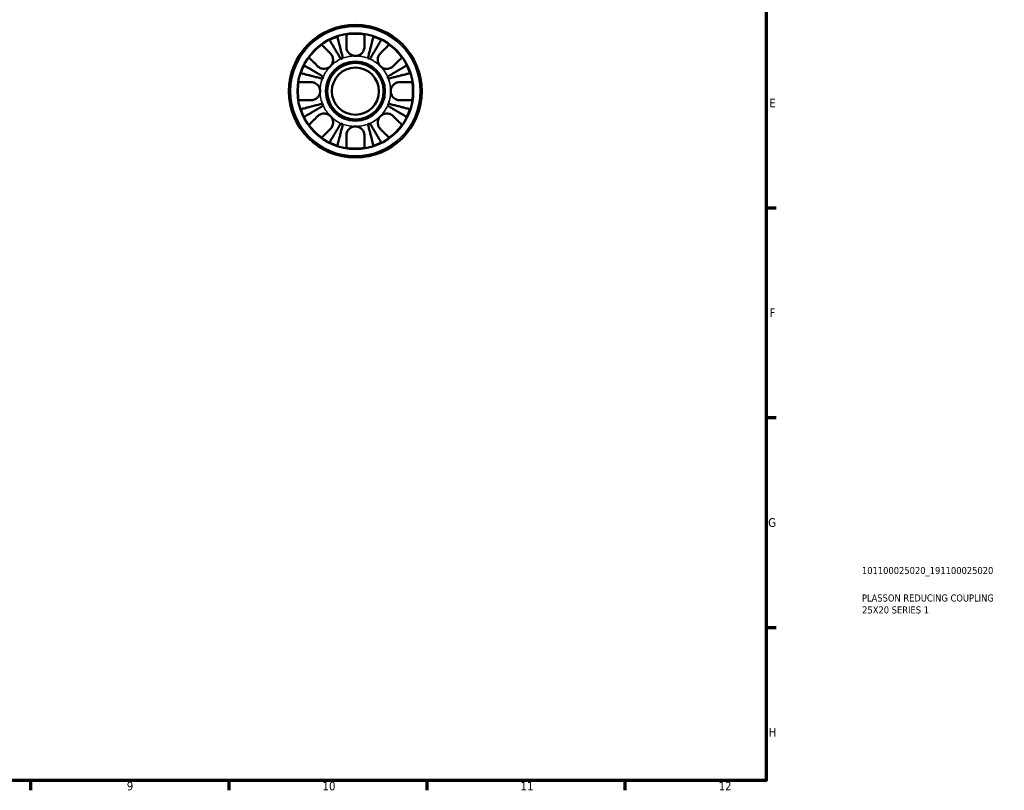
# Model space of a CAD drawing. Header units: millimetres. Extents: x 0 to 905, y -151 to 594.
# Tile 7 of 11: x 557 to 905, y 17 to 289. Entities that reach past the tile are written whole.
import ezdxf

# ---------------------------------------------------------------- set-up
doc = ezdxf.new("R2010")
doc.units = ezdxf.units.MM
for name, color, linetype, lineweight in [('Border (ANSI)', 7, 'Continuous', 70), ('Title (ISO)', 7, 'Continuous', 50), ('Visible (ANSI)', 7, 'Continuous', 50), ('Visible Narrow (ANSI)', 7, 'Continuous', 35)]:
    doc.layers.add(name, color=color, linetype=linetype, lineweight=lineweight)
doc.styles.add('Note Text (ANSI)', font='tahoma.ttf')
doc.styles.add('Note Text (ISO)', font='tahoma.ttf')

# ---------------------------------------------------------------- blocks, each defined once
blk = doc.blocks.new('Borders Default Border')
at = {"layer": 'Border (ANSI)'}
for p, q in [((821, 222.75), (824.45, 222.75)), ((821, 148.5), (824.45, 148.5)), ((821, 74.25), (824.45, 74.25)), ((560.67, 20), (560.67, 16.55)), ((630.75, 20), (630.75, 16.55)), ((700.83, 20), (700.83, 16.55)), ((770.92, 20), (770.92, 16.55))]:
    blk.add_line(p, q, dxfattribs=at)
at = {"layer": 'Border (ANSI)', "flags": 128}
blk.add_lwpolyline([(20, 20), (20, 574), (821, 574), (821, 20), (20, 20)], dxfattribs=at)
at = {"layer": 'Border (ANSI)', "color": 230, "true_color": 0xff0080, "attachment_point": 7, "style": 'Note Text (ANSI)'}
for s, insert, char_height in [('E', (822.05, 258.35), 3.05), ('F', (822.14, 184.1), 3.05), ('G', (821.66, 109.79), 3.05), ('H', (821.81, 35.6), 3.05), ('9', (594.7, 16.49), 3.05), ('10', (663.96, 16.49), 3.048), ('11', (734.04, 16.55), 3.048), ('12', (804.13, 16.55), 3.048)]:
    blk.add_mtext(s, dxfattribs=dict(at, insert=insert, char_height=char_height))
blk = doc.blocks.new('Title Blocks ISO')
at = {"layer": 'Title (ISO)', "color": 232, "true_color": 0xca0064, "style": 'Note Text (ISO)'}
for tag, p in [('PART_NUMBER_001', (33.84, 73.13)), ('DESCRIPTION_001', (33.84, 63.4)), ('DESCRIPTION_002', (33.91, 59.18))]:
    blk.add_attdef(tag, p, '', height=2.5, dxfattribs=at)

msp = doc.modelspace()

# ---------------------------------------------------------------- linework, layer by layer
at = {"layer": 'Visible (ANSI)'}
for radius in [23.5, 20.5, 10.47, 10, 8.333]:
    msp.add_circle((675.589, 264.096), radius, dxfattribs=at)
for radius, start, end in [(20.338, 108.28521, 116.71479), (20.338, 80.94758, 99.05242), (20.338, 63.28521, 71.71479), (20.338, 125.94758, 144.05242), (20.338, 35.94758, 54.05242), (12.5, 110.66622, 114.33378), (12.5, 65.66622, 69.33378), (20.338, 153.28521, 161.71479), (20.338, 18.28521, 26.71479), (12.5, 155.66622, 159.33378), (12.5, 20.66622, 24.33378), (20.338, 170.94758, 189.05242), (20.338, 350.94758, 9.05242), (12.5, 200.66622, 204.33378), (12.5, 335.66622, 339.33378), (20.338, 198.28521, 206.71479), (20.338, 333.28521, 341.71479), (20.338, 215.94758, 234.05242), (12.5, 245.66622, 249.33378), (12.5, 290.66622, 294.33378), (20.338, 305.94758, 324.05242), (20.338, 243.28521, 251.71479), (20.338, 260.94758, 279.05242), (20.338, 288.28521, 296.71479)]:
    msp.add_arc((675.589, 264.096), radius, start, end, dxfattribs=at)
for points, knots in [([(670.438, 275.486), (670.186, 275.913), (669.911, 276.381), (669.371, 277.296), (669.107, 277.745), (668.642, 278.534), (668.398, 278.948), (667.943, 279.722), (667.731, 280.081), (667.376, 280.683), (667.2, 280.983), (666.896, 281.498), (666.769, 281.715), (666.579, 282.037), (666.499, 282.173), (666.446, 282.263)], [3.5727317, 3.5727317, 3.5727317, 3.5727317, 3.721745, 3.721745, 3.8707582, 3.8707582, 4.019183, 4.019183, 4.1676079, 4.1676079, 4.3157226, 4.3157226, 4.4638373, 4.4638373, 4.6079695, 4.6079695, 4.6079695, 4.6079695]), ([(669.208, 283.407), (669.234, 283.306), (669.274, 283.153), (669.367, 282.792), (669.43, 282.548), (669.58, 281.968), (669.667, 281.632), (669.842, 280.955), (669.946, 280.551), (670.171, 279.682), (670.291, 279.217), (670.521, 278.33), (670.651, 277.827), (670.917, 276.798), (671.053, 276.273), (671.177, 275.792)], [0.1517731, 0.1517731, 0.1517731, 0.1517731, 0.2959053, 0.2959053, 0.44402, 0.44402, 0.5921347, 0.5921347, 0.7405595, 0.7405595, 0.8889844, 0.8889844, 1.0379976, 1.0379976, 1.1870108, 1.1870108, 1.1870108, 1.1870108]), ([(672.389, 279.796), (672.389, 280.113), (672.389, 280.433), (672.389, 281.192), (672.389, 281.614), (672.389, 282.323), (672.389, 282.675), (672.389, 283.282), (672.389, 283.537), (672.389, 283.915), (672.389, 284.075), (672.389, 284.181)], [4.03221701, 4.03221701, 4.03221701, 4.03221701, 4.13285074, 4.13285074, 4.282082, 4.282082, 4.43105495, 4.43105495, 4.5800279, 4.5800279, 4.72427535, 4.72427535, 4.72427535, 4.72427535]), ([(678.789, 284.181), (678.789, 284.076), (678.789, 283.919), (678.789, 283.546), (678.789, 283.293), (678.789, 282.691), (678.789, 282.342), (678.789, 281.637), (678.789, 281.214), (678.789, 280.447), (678.789, 280.12), (678.789, 279.796)], [0.1517835, 0.1517835, 0.1517835, 0.1517835, 0.29453183, 0.29453183, 0.44272575, 0.44272575, 0.59091966, 0.59091966, 0.74090906, 0.74090906, 0.84386421, 0.84386421, 0.84386421, 0.84386421]), ([(680, 275.792), (680.125, 276.272), (680.26, 276.797), (680.526, 277.825), (680.656, 278.328), (680.885, 279.214), (681.006, 279.679), (681.23, 280.548), (681.335, 280.951), (681.51, 281.629), (681.597, 281.966), (681.747, 282.546), (681.81, 282.79), (681.904, 283.152), (681.944, 283.306), (681.97, 283.407)], [3.5727327, 3.5727327, 3.5727327, 3.5727327, 3.7216131, 3.7216131, 3.8704935, 3.8704935, 4.0187864, 4.0187864, 4.1670792, 4.1670792, 4.3153265, 4.3153265, 4.4635739, 4.4635739, 4.6079654, 4.6079654, 4.6079654, 4.6079654]), ([(684.732, 282.263), (684.679, 282.173), (684.598, 282.036), (684.408, 281.714), (684.28, 281.497), (683.976, 280.98), (683.8, 280.681), (683.444, 280.078), (683.233, 279.718), (682.777, 278.945), (682.534, 278.532), (682.069, 277.743), (681.805, 277.295), (681.266, 276.38), (680.991, 275.913), (680.739, 275.486)], [0.1517782, 0.1517782, 0.1517782, 0.1517782, 0.2961697, 0.2961697, 0.444417, 0.444417, 0.5926644, 0.5926644, 0.7409572, 0.7409572, 0.88925, 0.88925, 1.0381304, 1.0381304, 1.1870109, 1.1870109, 1.1870109, 1.1870109]), ([(663.649, 280.561), (663.724, 280.486), (663.837, 280.373), (664.104, 280.106), (664.285, 279.925), (664.715, 279.496), (664.963, 279.247), (665.464, 278.746), (665.763, 278.448), (666.299, 277.911), (666.525, 277.685), (666.75, 277.46)], [0.15181312, 0.15181312, 0.15181312, 0.15181312, 0.29606056, 0.29606056, 0.44503351, 0.44503351, 0.59400646, 0.59400646, 0.74323773, 0.74323773, 0.84387145, 0.84387145, 0.84387145, 0.84387145]), ([(675.589, 276.596), (675.185, 276.596), (674.784, 276.673), (674.088, 276.949), (673.791, 277.127), (673.279, 277.558), (673.065, 277.803), (672.773, 278.26), (672.675, 278.456), (672.523, 278.854), (672.469, 279.054), (672.404, 279.436), (672.389, 279.617), (672.389, 279.796)], [-2.21111993, -2.21111993, -2.21111993, -2.21111993, -2.0898399, -2.0898399, -1.98614814, -1.98614814, -1.88775858, -1.88775858, -1.81973063, -1.81973063, -1.75376732, -1.75376732, -1.69399568, -1.69399568, -1.69399568, -1.69399568]), ([(678.789, 279.796), (678.789, 279.66), (678.78, 279.523), (678.735, 279.178), (678.688, 278.971), (678.552, 278.57), (678.465, 278.377), (678.213, 277.942), (678.034, 277.711), (677.534, 277.223), (677.194, 276.998), (676.429, 276.68), (676.011, 276.596), (675.589, 276.596)], [-0.5159245, -0.5159245, -0.5159245, -0.5159245, -0.47074715, -0.47074715, -0.40311077, -0.40311077, -0.33740557, -0.33740557, -0.24866964, -0.24866964, -0.12673966, -0.12673966, 0, 0, 0, 0]), ([(684.428, 277.46), (684.657, 277.69), (684.888, 277.921), (685.43, 278.463), (685.729, 278.762), (686.228, 279.261), (686.475, 279.507), (686.9, 279.933), (687.079, 280.112), (687.343, 280.375), (687.454, 280.487), (687.528, 280.561)], [4.03217579, 4.03217579, 4.03217579, 4.03217579, 4.13513094, 4.13513094, 4.28512034, 4.28512034, 4.43331426, 4.43331426, 4.58150818, 4.58150818, 4.72425651, 4.72425651, 4.72425651, 4.72425651]), ([(662.224, 272.935), (661.995, 273.164), (661.764, 273.395), (661.222, 273.938), (660.923, 274.236), (660.424, 274.735), (660.177, 274.982), (659.752, 275.407), (659.573, 275.586), (659.309, 275.85), (659.198, 275.961), (659.124, 276.036)], [4.03217579, 4.03217579, 4.03217579, 4.03217579, 4.13513094, 4.13513094, 4.28512034, 4.28512034, 4.43331426, 4.43331426, 4.58150818, 4.58150818, 4.72425651, 4.72425651, 4.72425651, 4.72425651]), ([(666.75, 277.46), (666.849, 277.361), (666.943, 277.254), (667.155, 276.976), (667.266, 276.799), (667.45, 276.423), (667.525, 276.227), (667.654, 275.742), (667.691, 275.452), (667.682, 274.754), (667.6, 274.353), (667.285, 273.588), (667.049, 273.234), (666.75, 272.935)], [-0.51605321, -0.51605321, -0.51605321, -0.51605321, -0.46927389, -0.46927389, -0.40272959, -0.40272959, -0.33754407, -0.33754407, -0.24860938, -0.24860938, -0.12674173, -0.12674173, 0, 0, 0, 0]), ([(684.428, 272.935), (684.28, 273.082), (684.147, 273.244), (683.907, 273.603), (683.803, 273.8), (683.593, 274.324), (683.518, 274.66), (683.477, 275.315), (683.504, 275.629), (683.625, 276.143), (683.696, 276.346), (683.872, 276.727), (683.976, 276.904), (684.196, 277.21), (684.308, 277.34), (684.428, 277.46)], [0, 0, 0, 0, 0.0626039, 0.0626039, 0.12946018, 0.12946018, 0.23227607, 0.23227607, 0.32766079, 0.32766079, 0.39439512, 0.39439512, 0.45981717, 0.45981717, 0.51643089, 0.51643089, 0.51643089, 0.51643089]), ([(692.054, 276.036), (691.98, 275.961), (691.868, 275.85), (691.604, 275.586), (691.426, 275.407), (691, 274.982), (690.754, 274.735), (690.255, 274.236), (689.956, 273.938), (689.414, 273.395), (689.182, 273.164), (688.953, 272.935)], [0.1517835, 0.1517835, 0.1517835, 0.1517835, 0.29453183, 0.29453183, 0.44272575, 0.44272575, 0.59091966, 0.59091966, 0.74090906, 0.74090906, 0.84386421, 0.84386421, 0.84386421, 0.84386421]), ([(657.421, 273.239), (657.512, 273.186), (657.649, 273.105), (657.971, 272.916), (658.188, 272.788), (658.705, 272.483), (659.004, 272.307), (659.607, 271.952), (659.966, 271.74), (660.739, 271.285), (661.153, 271.041), (661.942, 270.576), (662.39, 270.312), (663.305, 269.774), (663.772, 269.499), (664.199, 269.247)], [0.1517782, 0.1517782, 0.1517782, 0.1517782, 0.2961697, 0.2961697, 0.444417, 0.444417, 0.5926644, 0.5926644, 0.7409572, 0.7409572, 0.88925, 0.88925, 1.0381304, 1.0381304, 1.1870109, 1.1870109, 1.1870109, 1.1870109]), ([(666.75, 272.935), (666.602, 272.787), (666.441, 272.655), (666.082, 272.414), (665.885, 272.31), (665.36, 272.1), (665.025, 272.025), (664.369, 271.984), (664.056, 272.012), (663.542, 272.133), (663.339, 272.203), (662.957, 272.379), (662.781, 272.483), (662.475, 272.703), (662.344, 272.815), (662.224, 272.935)], [0, 0, 0, 0, 0.0626039, 0.0626039, 0.12946018, 0.12946018, 0.23227607, 0.23227607, 0.32766079, 0.32766079, 0.39439512, 0.39439512, 0.45981717, 0.45981717, 0.51643089, 0.51643089, 0.51643089, 0.51643089]), ([(688.953, 272.935), (688.854, 272.835), (688.746, 272.741), (688.469, 272.529), (688.292, 272.419), (687.916, 272.234), (687.72, 272.16), (687.235, 272.031), (686.945, 271.994), (686.246, 272.003), (685.846, 272.084), (685.081, 272.4), (684.726, 272.636), (684.428, 272.935)], [-0.51605321, -0.51605321, -0.51605321, -0.51605321, -0.46927389, -0.46927389, -0.40272959, -0.40272959, -0.33754407, -0.33754407, -0.24860938, -0.24860938, -0.12674173, -0.12674173, 0, 0, 0, 0]), ([(686.978, 269.247), (687.406, 269.499), (687.874, 269.774), (688.789, 270.313), (689.237, 270.577), (690.027, 271.042), (690.441, 271.286), (691.214, 271.742), (691.574, 271.954), (692.176, 272.308), (692.475, 272.485), (692.991, 272.789), (693.208, 272.916), (693.53, 273.106), (693.666, 273.186), (693.756, 273.239)], [3.5727317, 3.5727317, 3.5727317, 3.5727317, 3.721745, 3.721745, 3.8707582, 3.8707582, 4.019183, 4.019183, 4.1676079, 4.1676079, 4.3157226, 4.3157226, 4.4638373, 4.4638373, 4.6079695, 4.6079695, 4.6079695, 4.6079695]), ([(663.893, 268.508), (663.412, 268.632), (662.887, 268.768), (661.858, 269.034), (661.355, 269.164), (660.468, 269.393), (660.002, 269.514), (659.133, 269.739), (658.73, 269.843), (658.053, 270.018), (657.716, 270.105), (657.137, 270.255), (656.893, 270.318), (656.532, 270.411), (656.379, 270.451), (656.277, 270.477)], [3.5727317, 3.5727317, 3.5727317, 3.5727317, 3.721745, 3.721745, 3.8707582, 3.8707582, 4.019183, 4.019183, 4.1676079, 4.1676079, 4.3157226, 4.3157226, 4.4638373, 4.4638373, 4.6079695, 4.6079695, 4.6079695, 4.6079695]), ([(694.9, 270.477), (694.798, 270.451), (694.645, 270.411), (694.283, 270.317), (694.039, 270.254), (693.458, 270.104), (693.122, 270.017), (692.444, 269.842), (692.041, 269.738), (691.172, 269.513), (690.707, 269.393), (689.821, 269.163), (689.318, 269.033), (688.29, 268.768), (687.765, 268.632), (687.284, 268.508)], [0.1517782, 0.1517782, 0.1517782, 0.1517782, 0.2961697, 0.2961697, 0.444417, 0.444417, 0.5926644, 0.5926644, 0.7409572, 0.7409572, 0.88925, 0.88925, 1.0381304, 1.0381304, 1.1870109, 1.1870109, 1.1870109, 1.1870109]), ([(655.504, 267.296), (655.609, 267.296), (655.766, 267.296), (656.139, 267.296), (656.392, 267.296), (656.994, 267.296), (657.342, 267.296), (658.048, 267.296), (658.471, 267.296), (659.238, 267.296), (659.564, 267.296), (659.889, 267.296)], [0.1517835, 0.1517835, 0.1517835, 0.1517835, 0.29453183, 0.29453183, 0.44272575, 0.44272575, 0.59091966, 0.59091966, 0.74090906, 0.74090906, 0.84386421, 0.84386421, 0.84386421, 0.84386421]), ([(659.889, 267.296), (660.025, 267.296), (660.162, 267.287), (660.507, 267.243), (660.714, 267.195), (661.115, 267.059), (661.308, 266.972), (661.743, 266.72), (661.974, 266.541), (662.461, 266.042), (662.687, 265.701), (663.005, 264.937), (663.089, 264.518), (663.089, 264.096)], [-0.5159245, -0.5159245, -0.5159245, -0.5159245, -0.47074715, -0.47074715, -0.40311077, -0.40311077, -0.33740557, -0.33740557, -0.24866964, -0.24866964, -0.12673966, -0.12673966, 0, 0, 0, 0]), ([(688.089, 264.096), (688.089, 264.328), (688.114, 264.559), (688.219, 265.033), (688.302, 265.273), (688.594, 265.871), (688.844, 266.201), (689.352, 266.658), (689.577, 266.813), (689.972, 267.018), (690.133, 267.085), (690.449, 267.188), (690.603, 267.226), (690.936, 267.282), (691.113, 267.296), (691.289, 267.296)], [0, 0, 0, 0, 0.06960453, 0.06960453, 0.14559569, 0.14559569, 0.26884906, 0.26884906, 0.35168426, 0.35168426, 0.40551291, 0.40551291, 0.45571277, 0.45571277, 0.51333093, 0.51333093, 0.51333093, 0.51333093]), ([(691.289, 267.296), (691.613, 267.296), (691.94, 267.296), (692.707, 267.296), (693.13, 267.296), (693.835, 267.296), (694.184, 267.296), (694.785, 267.296), (695.038, 267.296), (695.411, 267.296), (695.569, 267.296), (695.674, 267.296)], [4.03217579, 4.03217579, 4.03217579, 4.03217579, 4.13513094, 4.13513094, 4.28512034, 4.28512034, 4.43331426, 4.43331426, 4.58150818, 4.58150818, 4.72425651, 4.72425651, 4.72425651, 4.72425651]), ([(663.089, 264.096), (663.089, 263.692), (663.012, 263.291), (662.736, 262.596), (662.558, 262.298), (662.127, 261.786), (661.882, 261.572), (661.425, 261.28), (661.229, 261.182), (660.831, 261.031), (660.631, 260.977), (660.249, 260.911), (660.068, 260.896), (659.889, 260.896)], [-2.21111993, -2.21111993, -2.21111993, -2.21111993, -2.0898399, -2.0898399, -1.98614814, -1.98614814, -1.88775858, -1.88775858, -1.81973063, -1.81973063, -1.75376732, -1.75376732, -1.69399568, -1.69399568, -1.69399568, -1.69399568]), ([(691.289, 260.896), (691.255, 260.896), (691.222, 260.897), (691.007, 260.903), (690.825, 260.924), (690.489, 260.994), (690.338, 261.036), (690.015, 261.155), (689.845, 261.234), (689.417, 261.482), (689.173, 261.675), (688.695, 262.183), (688.483, 262.509), (688.173, 263.255), (688.089, 263.673), (688.089, 264.096)], [-0.51941856, -0.51941856, -0.51941856, -0.51941856, -0.50814121, -0.50814121, -0.44746114, -0.44746114, -0.39689748, -0.39689748, -0.33842903, -0.33842903, -0.24344262, -0.24344262, -0.12683785, -0.12683785, 0, 0, 0, 0]), ([(659.889, 260.896), (659.564, 260.896), (659.238, 260.896), (658.471, 260.896), (658.048, 260.896), (657.342, 260.896), (656.994, 260.896), (656.392, 260.896), (656.139, 260.896), (655.766, 260.896), (655.609, 260.896), (655.504, 260.896)], [4.03217579, 4.03217579, 4.03217579, 4.03217579, 4.13513094, 4.13513094, 4.28512034, 4.28512034, 4.43331426, 4.43331426, 4.58150818, 4.58150818, 4.72425651, 4.72425651, 4.72425651, 4.72425651]), ([(656.277, 257.715), (656.379, 257.741), (656.532, 257.781), (656.893, 257.874), (657.137, 257.937), (657.716, 258.087), (658.053, 258.174), (658.73, 258.349), (659.133, 258.453), (660.002, 258.678), (660.468, 258.799), (661.355, 259.028), (661.858, 259.158), (662.887, 259.424), (663.412, 259.56), (663.893, 259.684)], [0.1517731, 0.1517731, 0.1517731, 0.1517731, 0.2959053, 0.2959053, 0.44402, 0.44402, 0.5921347, 0.5921347, 0.7405595, 0.7405595, 0.8889844, 0.8889844, 1.0379976, 1.0379976, 1.1870108, 1.1870108, 1.1870108, 1.1870108]), ([(664.199, 258.945), (663.771, 258.693), (663.304, 258.418), (662.388, 257.879), (661.94, 257.615), (661.151, 257.15), (660.737, 256.906), (659.963, 256.45), (659.604, 256.238), (659.001, 255.884), (658.702, 255.707), (658.186, 255.403), (657.97, 255.276), (657.648, 255.086), (657.512, 255.006), (657.421, 254.953)], [3.5727327, 3.5727327, 3.5727327, 3.5727327, 3.7217459, 3.7217459, 3.8707592, 3.8707592, 4.019184, 4.019184, 4.1676089, 4.1676089, 4.3157236, 4.3157236, 4.4638383, 4.4638383, 4.6079705, 4.6079705, 4.6079705, 4.6079705]), ([(693.756, 254.953), (693.666, 255.006), (693.53, 255.086), (693.208, 255.276), (692.991, 255.403), (692.475, 255.707), (692.176, 255.884), (691.574, 256.238), (691.214, 256.45), (690.441, 256.906), (690.027, 257.15), (689.237, 257.615), (688.789, 257.879), (687.874, 258.418), (687.406, 258.693), (686.978, 258.945)], [0.1517731, 0.1517731, 0.1517731, 0.1517731, 0.2959053, 0.2959053, 0.44402, 0.44402, 0.5921347, 0.5921347, 0.7405595, 0.7405595, 0.8889844, 0.8889844, 1.0379976, 1.0379976, 1.1870108, 1.1870108, 1.1870108, 1.1870108]), ([(687.284, 259.684), (687.765, 259.56), (688.291, 259.424), (689.319, 259.158), (689.823, 259.028), (690.71, 258.799), (691.175, 258.678), (692.044, 258.453), (692.448, 258.349), (693.125, 258.174), (693.461, 258.087), (694.041, 257.937), (694.284, 257.874), (694.646, 257.781), (694.799, 257.741), (694.9, 257.715)], [3.5727317, 3.5727317, 3.5727317, 3.5727317, 3.721745, 3.721745, 3.8707582, 3.8707582, 4.019183, 4.019183, 4.1676079, 4.1676079, 4.3157226, 4.3157226, 4.4638373, 4.4638373, 4.6079695, 4.6079695, 4.6079695, 4.6079695]), ([(695.674, 260.896), (695.569, 260.896), (695.411, 260.896), (695.038, 260.896), (694.785, 260.896), (694.184, 260.896), (693.835, 260.896), (693.13, 260.896), (692.707, 260.896), (691.94, 260.896), (691.613, 260.896), (691.289, 260.896)], [0.1517835, 0.1517835, 0.1517835, 0.1517835, 0.29453183, 0.29453183, 0.44272575, 0.44272575, 0.59091966, 0.59091966, 0.74090906, 0.74090906, 0.84386421, 0.84386421, 0.84386421, 0.84386421]), ([(659.124, 252.156), (659.198, 252.231), (659.309, 252.342), (659.573, 252.606), (659.752, 252.785), (660.177, 253.21), (660.424, 253.457), (660.923, 253.956), (661.222, 254.254), (661.764, 254.797), (661.995, 255.028), (662.224, 255.257)], [0.1517835, 0.1517835, 0.1517835, 0.1517835, 0.29453183, 0.29453183, 0.44272575, 0.44272575, 0.59091966, 0.59091966, 0.74090906, 0.74090906, 0.84386421, 0.84386421, 0.84386421, 0.84386421]), ([(662.224, 255.257), (662.324, 255.357), (662.431, 255.451), (662.709, 255.663), (662.886, 255.773), (663.261, 255.958), (663.458, 256.032), (663.942, 256.161), (664.233, 256.198), (664.931, 256.189), (665.331, 256.108), (666.096, 255.792), (666.451, 255.556), (666.75, 255.257)], [-0.51605321, -0.51605321, -0.51605321, -0.51605321, -0.46927389, -0.46927389, -0.40272959, -0.40272959, -0.33754407, -0.33754407, -0.24860938, -0.24860938, -0.12674173, -0.12674173, 0, 0, 0, 0]), ([(666.75, 255.257), (666.898, 255.11), (667.03, 254.948), (667.27, 254.589), (667.375, 254.392), (667.585, 253.868), (667.66, 253.532), (667.701, 252.877), (667.673, 252.563), (667.552, 252.049), (667.482, 251.846), (667.306, 251.465), (667.202, 251.288), (666.982, 250.982), (666.87, 250.852), (666.75, 250.732)], [0, 0, 0, 0, 0.0626039, 0.0626039, 0.12946018, 0.12946018, 0.23227607, 0.23227607, 0.32766079, 0.32766079, 0.39439512, 0.39439512, 0.45981717, 0.45981717, 0.51643089, 0.51643089, 0.51643089, 0.51643089]), ([(684.428, 250.732), (684.328, 250.831), (684.234, 250.938), (684.022, 251.216), (683.912, 251.393), (683.727, 251.769), (683.653, 251.965), (683.524, 252.45), (683.487, 252.74), (683.496, 253.438), (683.577, 253.839), (683.892, 254.604), (684.129, 254.958), (684.428, 255.257)], [-0.51605321, -0.51605321, -0.51605321, -0.51605321, -0.46927389, -0.46927389, -0.40272959, -0.40272959, -0.33754407, -0.33754407, -0.24860938, -0.24860938, -0.12674173, -0.12674173, 0, 0, 0, 0]), ([(684.428, 255.257), (684.575, 255.405), (684.737, 255.537), (685.095, 255.778), (685.293, 255.882), (685.817, 256.092), (686.153, 256.167), (686.808, 256.208), (687.122, 256.18), (687.636, 256.059), (687.839, 255.989), (688.22, 255.813), (688.397, 255.709), (688.702, 255.489), (688.833, 255.377), (688.953, 255.257)], [0, 0, 0, 0, 0.0626039, 0.0626039, 0.12946018, 0.12946018, 0.23227607, 0.23227607, 0.32766079, 0.32766079, 0.39439512, 0.39439512, 0.45981717, 0.45981717, 0.51643089, 0.51643089, 0.51643089, 0.51643089]), ([(688.953, 255.257), (689.178, 255.033), (689.404, 254.807), (689.941, 254.27), (690.239, 253.972), (690.74, 253.471), (690.989, 253.222), (691.418, 252.792), (691.599, 252.612), (691.866, 252.344), (691.979, 252.231), (692.054, 252.156)], [4.03221701, 4.03221701, 4.03221701, 4.03221701, 4.13285074, 4.13285074, 4.282082, 4.282082, 4.43105495, 4.43105495, 4.5800279, 4.5800279, 4.72427535, 4.72427535, 4.72427535, 4.72427535]), ([(666.446, 245.929), (666.499, 246.019), (666.579, 246.155), (666.769, 246.477), (666.896, 246.694), (667.2, 247.209), (667.376, 247.509), (667.731, 248.111), (667.943, 248.47), (668.398, 249.244), (668.642, 249.658), (669.107, 250.447), (669.371, 250.896), (669.911, 251.811), (670.186, 252.279), (670.438, 252.706)], [0.1517731, 0.1517731, 0.1517731, 0.1517731, 0.2959053, 0.2959053, 0.44402, 0.44402, 0.5921347, 0.5921347, 0.7405595, 0.7405595, 0.8889844, 0.8889844, 1.0379976, 1.0379976, 1.1870108, 1.1870108, 1.1870108, 1.1870108]), ([(671.177, 252.4), (671.053, 251.919), (670.917, 251.394), (670.651, 250.365), (670.521, 249.862), (670.291, 248.975), (670.171, 248.51), (669.946, 247.64), (669.842, 247.237), (669.667, 246.56), (669.58, 246.224), (669.43, 245.644), (669.367, 245.4), (669.274, 245.039), (669.234, 244.886), (669.208, 244.785)], [3.5727317, 3.5727317, 3.5727317, 3.5727317, 3.721745, 3.721745, 3.8707582, 3.8707582, 4.019183, 4.019183, 4.1676079, 4.1676079, 4.3157226, 4.3157226, 4.4638373, 4.4638373, 4.6079695, 4.6079695, 4.6079695, 4.6079695]), ([(672.389, 248.396), (672.389, 248.532), (672.397, 248.669), (672.442, 249.014), (672.489, 249.221), (672.626, 249.622), (672.713, 249.815), (672.965, 250.25), (673.144, 250.481), (673.643, 250.969), (673.984, 251.194), (674.748, 251.512), (675.166, 251.596), (675.589, 251.596)], [-0.5159245, -0.5159245, -0.5159245, -0.5159245, -0.47074715, -0.47074715, -0.40311077, -0.40311077, -0.33740557, -0.33740557, -0.24866964, -0.24866964, -0.12673966, -0.12673966, 0, 0, 0, 0]), ([(675.589, 251.596), (675.993, 251.596), (676.393, 251.519), (677.089, 251.243), (677.387, 251.065), (677.899, 250.634), (678.113, 250.389), (678.405, 249.932), (678.503, 249.736), (678.654, 249.338), (678.708, 249.138), (678.774, 248.756), (678.789, 248.575), (678.789, 248.396)], [-2.21111993, -2.21111993, -2.21111993, -2.21111993, -2.0898399, -2.0898399, -1.98614814, -1.98614814, -1.88775858, -1.88775858, -1.81973063, -1.81973063, -1.75376732, -1.75376732, -1.69399568, -1.69399568, -1.69399568, -1.69399568]), ([(681.97, 244.785), (681.944, 244.886), (681.904, 245.04), (681.81, 245.402), (681.747, 245.646), (681.597, 246.226), (681.51, 246.563), (681.335, 247.241), (681.23, 247.644), (681.006, 248.513), (680.885, 248.978), (680.656, 249.864), (680.526, 250.367), (680.26, 251.395), (680.125, 251.92), (680, 252.4)], [0.1517782, 0.1517782, 0.1517782, 0.1517782, 0.2961697, 0.2961697, 0.444417, 0.444417, 0.5926644, 0.5926644, 0.7409572, 0.7409572, 0.88925, 0.88925, 1.0381304, 1.0381304, 1.1870109, 1.1870109, 1.1870109, 1.1870109]), ([(680.739, 252.706), (680.991, 252.279), (681.266, 251.812), (681.805, 250.897), (682.069, 250.449), (682.534, 249.66), (682.777, 249.247), (683.233, 248.474), (683.444, 248.114), (683.8, 247.511), (683.976, 247.212), (684.28, 246.695), (684.408, 246.478), (684.598, 246.156), (684.679, 246.019), (684.732, 245.929)], [3.5727327, 3.5727327, 3.5727327, 3.5727327, 3.7216131, 3.7216131, 3.8704935, 3.8704935, 4.0187864, 4.0187864, 4.1670792, 4.1670792, 4.3153265, 4.3153265, 4.4635739, 4.4635739, 4.6079654, 4.6079654, 4.6079654, 4.6079654]), ([(666.75, 250.732), (666.521, 250.502), (666.289, 250.271), (665.747, 249.729), (665.448, 249.43), (664.949, 248.931), (664.703, 248.685), (664.277, 248.259), (664.099, 248.08), (663.835, 247.817), (663.723, 247.705), (663.649, 247.631)], [4.03222394, 4.03222394, 4.03222394, 4.03222394, 4.13517909, 4.13517909, 4.28516849, 4.28516849, 4.43336241, 4.43336241, 4.58155632, 4.58155632, 4.72430465, 4.72430465, 4.72430465, 4.72430465]), ([(672.389, 244.011), (672.389, 244.117), (672.389, 244.277), (672.389, 244.655), (672.389, 244.91), (672.389, 245.517), (672.389, 245.869), (672.389, 246.578), (672.389, 247), (672.389, 247.759), (672.389, 248.079), (672.389, 248.396)], [0.15181312, 0.15181312, 0.15181312, 0.15181312, 0.29606056, 0.29606056, 0.44503351, 0.44503351, 0.59400646, 0.59400646, 0.74323773, 0.74323773, 0.84387145, 0.84387145, 0.84387145, 0.84387145]), ([(678.789, 248.396), (678.789, 248.072), (678.789, 247.745), (678.789, 246.978), (678.789, 246.555), (678.789, 245.85), (678.789, 245.501), (678.789, 244.899), (678.789, 244.646), (678.789, 244.273), (678.789, 244.116), (678.789, 244.011)], [4.03217579, 4.03217579, 4.03217579, 4.03217579, 4.13513094, 4.13513094, 4.28512034, 4.28512034, 4.43331426, 4.43331426, 4.58150818, 4.58150818, 4.72425651, 4.72425651, 4.72425651, 4.72425651]), ([(687.528, 247.631), (687.454, 247.705), (687.343, 247.817), (687.079, 248.08), (686.9, 248.259), (686.475, 248.685), (686.228, 248.931), (685.729, 249.43), (685.43, 249.729), (684.888, 250.271), (684.657, 250.502), (684.428, 250.732)], [0.1517835, 0.1517835, 0.1517835, 0.1517835, 0.29453183, 0.29453183, 0.44272575, 0.44272575, 0.59091966, 0.59091966, 0.74090906, 0.74090906, 0.84386421, 0.84386421, 0.84386421, 0.84386421])]:
    msp.add_open_spline(points, degree=3, knots=knots, dxfattribs=at)
at = {"layer": 'Visible Narrow (ANSI)'}
msp.add_circle((675.589, 264.096), 22.933, dxfattribs=at)
for start, end in [(115.36709, 133.96669), (91.03331, 109.63291), (70.36709, 88.96669), (46.03331, 64.63291), (136.03331, 154.63291), (25.36709, 43.96669), (160.36709, 178.96669), (1.03331, 19.63291), (181.03331, 199.63291), (340.36709, 358.96669), (205.36709, 223.96669), (316.03331, 334.63291), (226.03331, 244.63291), (295.36709, 313.96669), (250.36709, 268.96669), (271.03331, 289.63291)]:
    msp.add_arc((675.589, 264.096), 12.5, start, end, dxfattribs=at)

# ---------------------------------------------------------------- block references
msp.add_blockref('Borders Default Border', (0, 0))
msp.add_blockref('Title Blocks ISO', (821, 20)).add_auto_attribs({'PART_NUMBER_001': '101100025020_191100025020', 'DESCRIPTION_001': 'PLASSON REDUCING COUPLING', 'DESCRIPTION_002': '25X20 SERIES 1'})

doc.saveas('drawing.dxf')
